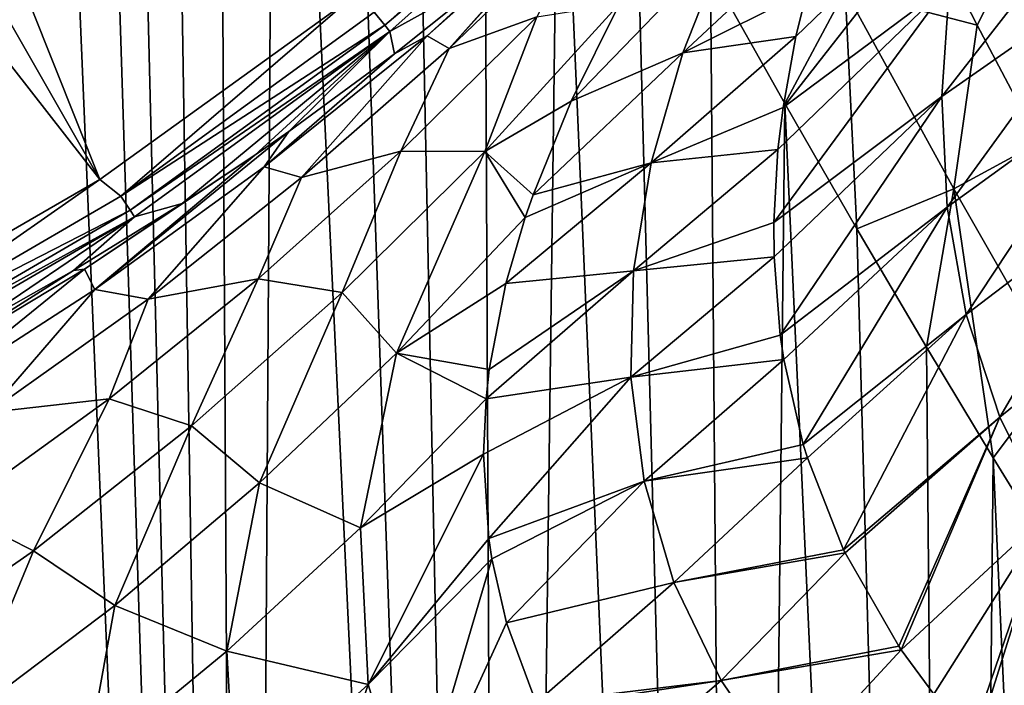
# Model space of a CAD drawing. Header units: metres. Extents: x -109 to 109, y -314 to 82.
# Tile 123 of 191: x 13.72 to 22.16, y -26.58 to -20.87. Entities that reach past the tile are written whole.
import ezdxf

# ---------------------------------------------------------------- set-up
doc = ezdxf.new("R2010")
doc.units = ezdxf.units.M
doc.layers.add('solid_504261_XXX', color=7, linetype='CONTINUOUS')

msp = doc.modelspace()

# ---------------------------------------------------------------- linework, layer by layer
at = {"layer": 'solid_504261_XXX'}
for points in [[(13.280433, -54.5, 209.392929), (15.651811, -54.5, 207.971573), (13.603514, -5.711672, 209.217514)], [(15.651811, -54.5, 207.971573), (14.171043, -7.923075, 208.89595), (13.603514, -5.711672, 209.217514)], [(15.651811, -54.5, 207.971573), (14.533951, -9.102632, 208.681091), (14.171043, -7.923075, 208.89595)], [(15.651811, -54.5, 207.971573), (14.947634, -10.320428, 208.427078), (14.533951, -9.102632, 208.681091)], [(15.651811, -54.5, 207.971573), (15.410064, -11.566695, 208.131317), (14.947634, -10.320428, 208.427078)], [(15.651811, -54.5, 207.971573), (15.919526, -12.83775, 207.790466), (15.410064, -11.566695, 208.131317)], [(15.651811, -54.5, 207.971573), (17.872448, -54.5, 206.324631), (15.919526, -12.83775, 207.790466)], [(17.872448, -54.5, 206.324631), (16.475691, -14.131168, 207.399597), (15.919526, -12.83775, 207.790466)], [(3.335342, -21.745701, 89.789642), (17.164658, -13.761341, 89.789642), (17.164658, -13.761341, 107.255356)], [(3.335342, -21.745701, 107.255356), (3.335342, -21.745701, 89.789642), (17.164658, -13.761341, 107.255356)], [(17.14135, -13.774798, 107.624779), (3.335342, -21.745701, 107.255356), (17.164658, -13.761341, 107.255356)], [(3.335342, -21.745701, 89.789642), (3.351536, -21.736351, 89.588081), (17.164658, -13.761341, 89.789642)], [(3.351536, -21.736351, 89.588081), (17.148455, -13.770697, 89.588028), (17.164658, -13.761341, 89.789642)], [(17.14135, -13.774798, 107.624779), (3.35865, -21.732243, 107.624779), (3.335342, -21.745701, 107.255356)], [(3.351536, -21.736351, 89.588081), (3.401723, -21.707375, 89.382874), (17.148455, -13.770697, 89.588028)], [(17.14135, -13.774798, 107.624779), (17.070246, -13.81585, 107.996506), (3.35865, -21.732243, 107.624779)], [(17.070246, -13.81585, 107.996506), (3.429754, -21.691193, 107.996506), (3.35865, -21.732243, 107.624779)], [(3.401723, -21.707375, 89.382874), (17.09823, -13.799692, 89.382736), (17.148455, -13.770697, 89.588028)], [(3.401723, -21.707375, 89.382874), (3.423428, -21.694843, 89.321541), (17.09823, -13.799692, 89.382736)], [(3.423428, -21.694843, 89.321541), (17.076569, -13.8122, 89.321533), (17.09823, -13.799692, 89.382736)], [(3.423428, -21.694843, 89.321541), (3.491351, -21.655628, 89.169632), (17.076569, -13.8122, 89.321533)], [(17.070246, -13.81585, 107.996506), (17.062254, -13.820463, 108.026939), (3.429754, -21.691193, 107.996506)], [(17.062254, -13.820463, 108.026939), (3.437745, -21.686579, 108.026939), (3.429754, -21.691193, 107.996506)], [(17.062254, -13.820463, 108.026939), (16.947525, -13.886703, 108.372681), (3.437745, -21.686579, 108.026939)], [(3.491351, -21.655628, 89.169632), (17.008551, -13.85147, 89.169441), (17.076569, -13.8122, 89.321533)], [(16.947525, -13.886703, 108.372681), (3.552474, -21.620338, 108.372681), (3.437745, -21.686579, 108.026939)], [(3.491351, -21.655628, 89.169632), (3.628787, -21.576281, 88.947113), (17.008551, -13.85147, 89.169441)], [(16.947525, -13.886703, 108.372681), (16.766958, -13.990952, 108.754692), (3.552474, -21.620338, 108.372681)], [(3.628787, -21.576281, 88.947113), (16.87108, -13.930839, 88.94693), (17.008551, -13.85147, 89.169441)], [(3.628787, -21.576281, 88.947113), (3.693269, -21.539051, 88.863434), (16.87108, -13.930839, 88.94693)], [(3.693269, -21.539051, 88.863434), (16.806725, -13.967994, 88.863426), (16.87108, -13.930839, 88.94693)], [(16.766958, -13.990952, 108.754692), (3.733041, -21.516088, 108.754692), (3.552474, -21.620338, 108.372681)], [(3.693269, -21.539051, 88.863434), (3.822829, -21.464251, 88.717873), (16.806725, -13.967994, 88.863426)], [(16.766958, -13.990952, 108.754692), (16.746874, -14.002549, 108.790718), (3.733041, -21.516088, 108.754692)], [(16.746874, -14.002549, 108.790718), (3.753126, -21.504492, 108.790718), (3.733041, -21.516088, 108.754692)], [(16.746874, -14.002549, 108.790718), (16.51964, -14.133742, 109.142822), (3.753126, -21.504492, 108.790718)], [(3.822829, -21.464251, 88.717873), (16.677092, -14.042837, 88.717789), (16.806725, -13.967994, 88.863426)], [(3.822829, -21.464251, 88.717873), (4.079436, -21.316097, 88.488159), (16.677092, -14.042837, 88.717789)], [(4.079436, -21.316097, 88.488159), (16.42054, -14.190958, 88.488136), (16.677092, -14.042837, 88.717789)], [(16.51964, -14.133742, 109.142822), (3.980361, -21.373299, 109.142822), (3.753126, -21.504492, 108.790718)], [(16.51964, -14.133742, 109.142822), (16.193218, -14.322203, 109.535629), (3.980361, -21.373299, 109.142822)], [(17.872448, -54.5, 206.324631), (17.070036, -15.433405, 206.959137), (16.475691, -14.131168, 207.399597)], [(4.079436, -21.316097, 88.488159), (4.15963, -21.269798, 88.427078), (16.42054, -14.190958, 88.488136)], [(4.15963, -21.269798, 88.427078), (16.340372, -14.237243, 88.427078), (16.42054, -14.190958, 88.488136)], [(4.15963, -21.269798, 88.427078), (4.403952, -21.128738, 88.263573), (16.340372, -14.237243, 88.427078)], [(4.403952, -21.128738, 88.263573), (16.096083, -14.378283, 88.263588), (16.340372, -14.237243, 88.427078)], [(3.980361, -21.373299, 109.142822), (16.193218, -14.322203, 109.535629), (4.306782, -21.184839, 109.535629)], [(4.306782, -21.184839, 109.535629), (16.193218, -14.322203, 109.535629), (15.977015, -14.447027, 109.720642)], [(4.403952, -21.128738, 88.263573), (4.802131, -20.898849, 88.049072), (16.096083, -14.378283, 88.263588)], [(4.802131, -20.898849, 88.049072), (15.697951, -14.608145, 88.04911), (16.096083, -14.378283, 88.263588)], [(4.522993, -21.060011, 109.720642), (4.306782, -21.184839, 109.535629), (15.977015, -14.447027, 109.720642)], [(4.522993, -21.060011, 109.720642), (15.977015, -14.447027, 109.720642), (15.828935, -14.532521, 109.815208)], [(4.522993, -21.060011, 109.720642), (15.828935, -14.532521, 109.815208), (4.671065, -20.97452, 109.815208)], [(4.671065, -20.97452, 109.815208), (15.828935, -14.532521, 109.815208), (15.686013, -14.615037, 109.891815)], [(4.802131, -20.898849, 88.049072), (4.853525, -20.869177, 88.024956), (15.697951, -14.608145, 88.04911)], [(4.814015, -20.891989, 109.89183), (4.671065, -20.97452, 109.815208), (15.686013, -14.615037, 109.891815)], [(4.814015, -20.891989, 109.89183), (15.686013, -14.615037, 109.891815), (15.316963, -14.828108, 110.046402)], [(5.183097, -20.678898, 110.046425), (4.814015, -20.891989, 109.89183), (15.316963, -14.828108, 110.046402)], [(14.406631, -22.241749, 142.88179), (10.797452, -15.92505, 119.136856), (11.643782, -15.317132, 119.136856)], [(16.546894, -20.698954, 142.88179), (14.406631, -22.241749, 142.88179), (11.643782, -15.317132, 119.136856)], [(17.872448, -54.5, 206.324631), (17.699224, -16.737448, 206.465652), (17.070036, -15.433405, 206.959137)], [(14.406631, -22.241749, 142.88179), (9.919452, -16.486258, 119.136856), (10.797452, -15.92505, 119.136856)], [(14.406631, -22.241749, 142.88179), (12.123495, -23.56411, 142.88179), (9.919452, -16.486258, 119.136856)], [(17.872448, -54.5, 206.324631), (18.346525, -18.02128, 205.926773), (17.699224, -16.737448, 206.465652)], [(17.872448, -54.5, 206.324631), (19.920969, -54.5, 204.467957), (18.346525, -18.02128, 205.926773)], [(19.920969, -54.5, 204.467957), (18.997908, -19.261889, 205.350113), (18.346525, -18.02128, 205.926773)], [(18.86623, -19.122166, 144.587738), (16.85144, -20.919388, 144.587738), (16.761377, -20.806944, 143.726547)], [(18.86623, -19.122166, 144.587738), (18.913708, -19.171312, 145.456512), (16.85144, -20.919388, 144.587738)], [(16.85144, -20.919388, 144.587738), (18.913708, -19.171312, 145.456512), (16.893732, -20.973064, 145.456512)], [(16.893732, -20.973064, 145.456512), (18.913708, -19.171312, 145.456512), (17.812449, -20.462723, 151.144928)], [(19.920969, -54.5, 204.467957), (19.645939, -20.455242, 204.739243), (18.997908, -19.261889, 205.350113)], [(20.267237, -21.624239, 160.856537), (20.37793, -21.016766, 160.395218), (21.869682, -19.574537, 161.176163)], [(21.695246, -20.56045, 161.917053), (20.267237, -21.624239, 160.856537), (21.869682, -19.574537, 161.176163)], [(20.37793, -21.016766, 160.395218), (20.472923, -20.622076, 160.108307), (21.869682, -19.574537, 161.176163)], [(21.627954, -21.530029, 162.707901), (21.695246, -20.56045, 161.917053), (23.176056, -19.545576, 162.932358)], [(23.119711, -20.487362, 163.704605), (21.627954, -21.530029, 162.707901), (23.176056, -19.545576, 162.932358)], [(17.401968, -21.117821, 153.214951), (18.557852, -19.819685, 151.781891), (18.65645, -19.731129, 151.869858)], [(18.613316, -19.95451, 153.537537), (17.401968, -21.117821, 153.214951), (18.65645, -19.731129, 151.869858)], [(17.214729, -21.009226, 151.504654), (17.812449, -20.462723, 151.144928), (18.557852, -19.819685, 151.781891)], [(17.214729, -21.009226, 151.504654), (18.557852, -19.819685, 151.781891), (17.401968, -21.117821, 153.214951)], [(21.93302, -20.917303, 202.344772), (21.377329, -19.838436, 203.000885), (20.798941, -20.620275, 203.598923)], [(22.498831, -19.794975, 201.731277), (21.377329, -19.838436, 203.000885), (21.93302, -20.917303, 202.344772)], [(22.498831, -19.794975, 201.731277), (21.93302, -20.917303, 202.344772), (22.464598, -21.923586, 201.675262)], [(18.155022, -20.848166, 155.102829), (17.401968, -21.117821, 153.214951), (18.613316, -19.95451, 153.537537)], [(19.406559, -21.155939, 158.893555), (20.661402, -19.985359, 159.666992), (20.472923, -20.622076, 160.108307)], [(19.78956, -20.184374, 158.263184), (20.661402, -19.985359, 159.666992), (19.406559, -21.155939, 158.893555)], [(19.78956, -20.184374, 158.263184), (18.449232, -21.571716, 157.537491), (18.864857, -20.735176, 157.02948)], [(19.78956, -20.184374, 158.263184), (19.406559, -21.155939, 158.893555), (18.449232, -21.571716, 157.537491)], [(16.893732, -20.973064, 145.456512), (17.812449, -20.462723, 151.144928), (16.934605, -21.163836, 150.449219)], [(17.214729, -21.009226, 151.504654), (16.934605, -21.163836, 150.449219), (17.812449, -20.462723, 151.144928)], [(20.798941, -20.620275, 203.598923), (19.645939, -20.455242, 204.739243), (20.281078, -21.589569, 204.101227)], [(19.920969, -54.5, 204.467957), (20.281078, -21.589569, 204.101227), (19.645939, -20.455242, 204.739243)], [(21.674303, -22.479464, 163.546127), (21.627954, -21.530029, 162.707901), (23.119711, -20.487362, 163.704605)], [(23.155987, -21.407606, 164.523254), (21.674303, -22.479464, 163.546127), (23.119711, -20.487362, 163.704605)], [(20.188057, -22.609812, 161.655167), (20.223299, -21.984406, 161.14122), (21.695246, -20.56045, 161.917053)], [(21.627954, -21.530029, 162.707901), (20.188057, -22.609812, 161.655167), (21.695246, -20.56045, 161.917053)], [(20.223299, -21.984406, 161.14122), (20.267237, -21.624239, 160.856537), (21.695246, -20.56045, 161.917053)], [(19.406559, -21.155939, 158.893555), (20.472923, -20.622076, 160.108307), (20.37793, -21.016766, 160.395218)], [(20.798941, -20.620275, 203.598923), (20.281078, -21.589569, 204.101227), (20.899599, -22.665094, 203.438705)], [(21.73307, -22.321045, 202.532547), (20.798941, -20.620275, 203.598923), (20.899599, -22.665094, 203.438705)], [(21.93302, -20.917303, 202.344772), (20.798941, -20.620275, 203.598923), (21.73307, -22.321045, 202.532547)], [(14.588113, -22.384363, 143.726547), (14.406631, -22.241749, 142.88179), (16.546894, -20.698954, 142.88179)], [(16.761377, -20.806944, 143.726547), (14.588113, -22.384363, 143.726547), (16.546894, -20.698954, 142.88179)], [(17.708481, -22.00246, 156.542984), (18.864857, -20.735176, 157.02948), (18.449232, -21.571716, 157.537491)], [(17.708481, -22.00246, 156.542984), (18.155022, -20.848166, 155.102829), (18.864857, -20.735176, 157.02948)], [(16.85144, -20.919388, 144.587738), (14.588113, -22.384363, 143.726547), (16.761377, -20.806944, 143.726547)], [(18.155022, -20.848166, 155.102829), (16.987869, -21.998779, 154.713028), (17.401968, -21.117821, 153.214951)], [(17.708481, -22.00246, 156.542984), (16.987869, -21.998779, 154.713028), (18.155022, -20.848166, 155.102829)], [(16.85144, -20.919388, 144.587738), (14.666421, -22.505285, 144.587738), (14.588113, -22.384363, 143.726547)], [(16.85144, -20.919388, 144.587738), (16.893732, -20.973064, 145.456512), (14.666421, -22.505285, 144.587738)], [(22.464598, -21.923586, 201.675262), (21.93302, -20.917303, 202.344772), (21.73307, -22.321045, 202.532547)], [(14.666421, -22.505285, 144.587738), (16.893732, -20.973064, 145.456512), (14.70312, -22.562931, 145.456512)], [(14.70312, -22.562931, 145.456512), (16.893732, -20.973064, 145.456512), (15.112458, -22.447218, 149.167297)], [(16.893732, -20.973064, 145.456512), (15.735571, -22.032732, 149.582794), (15.112458, -22.447218, 149.167297)], [(16.893732, -20.973064, 145.456512), (16.028242, -21.829552, 149.786026), (15.735571, -22.032732, 149.582794)], [(15.816586, -22.133808, 151.208649), (16.934605, -21.163836, 150.449219), (17.214729, -21.009226, 151.504654)], [(15.816586, -22.133808, 151.208649), (17.214729, -21.009226, 151.504654), (16.137218, -22.224579, 152.879181)], [(16.893732, -20.973064, 145.456512), (16.934605, -21.163836, 150.449219), (16.028242, -21.829552, 149.786026)], [(17.214729, -21.009226, 151.504654), (17.401968, -21.117821, 153.214951), (16.137218, -22.224579, 152.879181)], [(19.136105, -22.100536, 159.56517), (20.37793, -21.016766, 160.395218), (20.267237, -21.624239, 160.856537)], [(19.406559, -21.155939, 158.893555), (20.37793, -21.016766, 160.395218), (19.136105, -22.100536, 159.56517)], [(15.816586, -22.133808, 151.208649), (16.028242, -21.829552, 149.786026), (16.934605, -21.163836, 150.449219)], [(16.987869, -21.998779, 154.713028), (16.137218, -22.224579, 152.879181), (17.401968, -21.117821, 153.214951)], [(19.406559, -21.155939, 158.893555), (18.123537, -22.372229, 158.064667), (18.449232, -21.571716, 157.537491)], [(19.406559, -21.155939, 158.893555), (19.136105, -22.100536, 159.56517), (18.123537, -22.372229, 158.064667)], [(21.839077, -23.399197, 164.430923), (21.674303, -22.479464, 163.546127), (23.155987, -21.407606, 164.523254)], [(23.288246, -22.296621, 165.386551), (21.839077, -23.399197, 164.430923), (23.155987, -21.407606, 164.523254)], [(20.190374, -22.905525, 161.907333), (20.188057, -22.609812, 161.655167), (21.627954, -21.530029, 162.707901)], [(20.243645, -23.576202, 162.503281), (20.190374, -22.905525, 161.907333), (21.627954, -21.530029, 162.707901)], [(21.674303, -22.479464, 163.546127), (20.243645, -23.576202, 162.503281), (21.627954, -21.530029, 162.707901)], [(17.708481, -22.00246, 156.542984), (18.449232, -21.571716, 157.537491), (18.123537, -22.372229, 158.064667)], [(19.920969, -54.5, 204.467957), (21.777641, -54.5, 202.419434), (20.281078, -21.589569, 204.101227)], [(21.777641, -54.5, 202.419434), (20.899599, -22.665094, 203.438705), (20.281078, -21.589569, 204.101227)], [(19.136105, -22.100536, 159.56517), (20.267237, -21.624239, 160.856537), (20.223299, -21.984406, 161.14122)], [(14.365376, -23.185099, 150.902588), (15.735571, -22.032732, 149.582794), (16.028242, -21.829552, 149.786026)], [(14.365376, -23.185099, 150.902588), (16.028242, -21.829552, 149.786026), (15.816586, -22.133808, 151.208649)], [(22.464598, -21.923586, 201.675262), (21.73307, -22.321045, 202.532547), (22.626266, -23.887751, 201.398834)], [(14.276777, -23.01239, 149.336182), (15.112458, -22.447218, 149.167297), (15.735571, -22.032732, 149.582794)], [(14.276777, -23.01239, 149.336182), (15.735571, -22.032732, 149.582794), (14.365376, -23.185099, 150.902588)], [(16.987869, -21.998779, 154.713028), (15.765018, -23.092552, 154.315933), (16.137218, -22.224579, 152.879181)], [(16.485069, -23.212099, 156.050446), (15.765018, -23.092552, 154.315933), (16.987869, -21.998779, 154.713028)], [(16.485069, -23.212099, 156.050446), (16.987869, -21.998779, 154.713028), (17.708481, -22.00246, 156.542984)], [(16.485069, -23.212099, 156.050446), (17.708481, -22.00246, 156.542984), (16.951563, -23.731697, 157.661087)], [(17.708481, -22.00246, 156.542984), (18.056021, -22.568056, 158.199997), (16.951563, -23.731697, 157.661087)], [(17.708481, -22.00246, 156.542984), (18.123537, -22.372229, 158.064667), (18.056021, -22.568056, 158.199997)], [(18.985411, -23.026031, 160.279953), (20.223299, -21.984406, 161.14122), (20.188057, -22.609812, 161.655167)], [(19.136105, -22.100536, 159.56517), (20.223299, -21.984406, 161.14122), (18.985411, -23.026031, 160.279953)], [(19.136105, -22.100536, 159.56517), (17.890255, -23.135235, 158.60643), (18.056021, -22.568056, 158.199997)], [(19.136105, -22.100536, 159.56517), (18.985411, -23.026031, 160.279953), (17.890255, -23.135235, 158.60643)], [(19.136105, -22.100536, 159.56517), (18.056021, -22.568056, 158.199997), (18.123537, -22.372229, 158.064667)], [(14.365376, -23.185099, 150.902588), (15.816586, -22.133808, 151.208649), (14.820347, -23.267675, 152.536377)], [(15.816586, -22.133808, 151.208649), (16.137218, -22.224579, 152.879181), (14.820347, -23.267675, 152.536377)], [(12.267482, -23.735661, 143.726547), (12.123495, -23.56411, 142.88179), (14.406631, -22.241749, 142.88179)], [(14.588113, -22.384363, 143.726547), (12.267482, -23.735661, 143.726547), (14.406631, -22.241749, 142.88179)], [(15.765018, -23.092552, 154.315933), (14.820347, -23.267675, 152.536377), (16.137218, -22.224579, 152.879181)], [(21.73307, -22.321045, 202.532547), (20.899599, -22.665094, 203.438705), (21.497587, -23.679602, 202.755341)], [(21.73307, -22.321045, 202.532547), (21.497587, -23.679602, 202.755341), (22.068998, -24.628664, 202.058395)], [(22.626266, -23.887751, 201.398834), (21.73307, -22.321045, 202.532547), (22.068998, -24.628664, 202.058395)], [(22.126953, -24.279427, 165.361633), (21.839077, -23.399197, 164.430923), (23.288246, -22.296621, 165.386551)], [(23.519747, -23.144508, 166.292862), (22.126953, -24.279427, 165.361633), (23.288246, -22.296621, 165.386551)], [(14.666421, -22.505285, 144.587738), (12.267482, -23.735661, 143.726547), (14.588113, -22.384363, 143.726547)], [(14.70312, -22.562931, 145.456512), (15.112458, -22.447218, 149.167297), (14.182089, -23.022507, 148.586884)], [(14.276777, -23.01239, 149.336182), (14.182089, -23.022507, 148.586884), (15.112458, -22.447218, 149.167297)], [(14.666421, -22.505285, 144.587738), (12.333244, -23.86384, 144.587738), (12.267482, -23.735661, 143.726547)], [(14.666421, -22.505285, 144.587738), (14.70312, -22.562931, 145.456512), (12.333244, -23.86384, 144.587738)], [(20.274649, -23.785593, 162.696732), (20.243645, -23.576202, 162.503281), (21.674303, -22.479464, 163.546127)], [(20.440565, -24.514847, 163.401199), (20.274649, -23.785593, 162.696732), (21.674303, -22.479464, 163.546127)], [(21.839077, -23.399197, 164.430923), (20.440565, -24.514847, 163.401199), (21.674303, -22.479464, 163.546127)], [(12.333244, -23.86384, 144.587738), (14.70312, -22.562931, 145.456512), (12.364063, -23.924831, 145.456512)], [(12.364063, -23.924831, 145.456512), (14.70312, -22.562931, 145.456512), (13.235665, -23.557497, 148.04184)], [(14.70312, -22.562931, 145.456512), (14.182089, -23.022507, 148.586884), (13.235665, -23.557497, 148.04184)], [(16.951563, -23.731697, 157.661087), (18.056021, -22.568056, 158.199997), (17.890255, -23.135235, 158.60643)], [(18.985411, -23.026031, 160.279953), (20.188057, -22.609812, 161.655167), (20.190374, -22.905525, 161.907333)], [(21.777641, -54.5, 202.419434), (21.497587, -23.679602, 202.755341), (20.899599, -22.665094, 203.438705)], [(18.962948, -23.936573, 161.039597), (20.190374, -22.905525, 161.907333), (20.243645, -23.576202, 162.503281)], [(18.985411, -23.026031, 160.279953), (20.190374, -22.905525, 161.907333), (18.962948, -23.936573, 161.039597)], [(12.770765, -23.916426, 149.080261), (14.182089, -23.022507, 148.586884), (14.276777, -23.01239, 149.336182)], [(12.770765, -23.916426, 149.080261), (14.276777, -23.01239, 149.336182), (12.862747, -24.154993, 150.594543)], [(12.770765, -23.916426, 149.080261), (13.235665, -23.557497, 148.04184), (14.182089, -23.022507, 148.586884)], [(14.276777, -23.01239, 149.336182), (14.365376, -23.185099, 150.902588), (12.862747, -24.154993, 150.594543)], [(18.985411, -23.026031, 160.279953), (17.719305, -24.123835, 159.368469), (17.747465, -23.872749, 159.168289)], [(18.985411, -23.026031, 160.279953), (18.962948, -23.936573, 161.039597), (17.719305, -24.123835, 159.368469)], [(18.985411, -23.026031, 160.279953), (17.747465, -23.872749, 159.168289), (17.890255, -23.135235, 158.60643)], [(15.765018, -23.092552, 154.315933), (14.487677, -24.123104, 153.918182), (14.820347, -23.267675, 152.536377)], [(15.194713, -24.355442, 155.55751), (14.487677, -24.123104, 153.918182), (15.765018, -23.092552, 154.315933)], [(15.194713, -24.355442, 155.55751), (15.765018, -23.092552, 154.315933), (16.485069, -23.212099, 156.050446)], [(16.951563, -23.731697, 157.661087), (17.890255, -23.135235, 158.60643), (17.747465, -23.872749, 159.168289)], [(12.862747, -24.154993, 150.594543), (14.365376, -23.185099, 150.902588), (13.452798, -24.240517, 152.193878)], [(14.365376, -23.185099, 150.902588), (14.820347, -23.267675, 152.536377), (13.452798, -24.240517, 152.193878)], [(15.194713, -24.355442, 155.55751), (16.485069, -23.212099, 156.050446), (15.775828, -24.844082, 157.119705)], [(16.485069, -23.212099, 156.050446), (16.951563, -23.731697, 157.661087), (15.775828, -24.844082, 157.119705)], [(22.53863, -25.110228, 166.339783), (22.126953, -24.279427, 165.361633), (23.519747, -23.144508, 166.292862)], [(14.487677, -24.123104, 153.918182), (13.452798, -24.240517, 152.193878), (14.820347, -23.267675, 152.536377)], [(20.475393, -24.629654, 163.516815), (20.440565, -24.514847, 163.401199), (21.839077, -23.399197, 164.430923)], [(20.785753, -25.418278, 164.350677), (20.475393, -24.629654, 163.516815), (21.839077, -23.399197, 164.430923)], [(22.126953, -24.279427, 165.361633), (20.785753, -25.418278, 164.350677), (21.839077, -23.399197, 164.430923)], [(18.962948, -23.936573, 161.039597), (20.243645, -23.576202, 162.503281), (20.274649, -23.785593, 162.696732)], [(21.777641, -54.5, 202.419434), (22.068998, -24.628664, 202.058395), (21.497587, -23.679602, 202.755341)], [(15.775828, -24.844082, 157.119705), (16.951563, -23.731697, 157.661087), (16.644239, -25.230104, 158.771988)], [(16.951563, -23.731697, 157.661087), (17.719305, -24.123835, 159.368469), (16.644239, -25.230104, 158.771988)], [(16.951563, -23.731697, 157.661087), (17.747465, -23.872749, 159.168289), (17.719305, -24.123835, 159.368469)], [(18.962948, -23.936573, 161.039597), (20.274649, -23.785593, 162.696732), (19.075975, -24.828863, 161.845795)], [(19.075975, -24.828863, 161.845795), (20.274649, -23.785593, 162.696732), (20.440565, -24.514847, 163.401199)], [(22.626266, -23.887751, 201.398834), (22.068998, -24.628664, 202.058395), (22.609051, -25.507008, 201.355347)], [(18.962948, -23.936573, 161.039597), (17.696512, -24.5984, 159.759888), (17.719305, -24.123835, 159.368469)], [(18.962948, -23.936573, 161.039597), (17.742777, -25.320704, 160.390457), (17.696512, -24.5984, 159.759888)], [(18.962948, -23.936573, 161.039597), (19.075975, -24.828863, 161.845795), (17.742777, -25.320704, 160.390457)], [(14.487677, -24.123104, 153.918182), (13.15731, -25.084393, 153.527267), (13.452798, -24.240517, 152.193878)], [(13.839104, -25.425491, 155.073257), (13.15731, -25.084393, 153.527267), (14.487677, -24.123104, 153.918182)], [(13.839104, -25.425491, 155.073257), (14.487677, -24.123104, 153.918182), (15.194713, -24.355442, 155.55751)], [(16.644239, -25.230104, 158.771988), (17.719305, -24.123835, 159.368469), (17.696512, -24.5984, 159.759888)], [(20.798458, -25.444738, 164.379974), (20.785753, -25.418278, 164.350677), (22.126953, -24.279427, 165.361633)], [(21.258947, -26.243532, 165.312836), (20.798458, -25.444738, 164.379974), (22.126953, -24.279427, 165.361633)], [(21.281143, -26.276211, 165.353256), (21.258947, -26.243532, 165.312836), (22.126953, -24.279427, 165.361633)], [(22.53863, -25.110228, 166.339783), (21.281143, -26.276211, 165.353256), (22.126953, -24.279427, 165.361633)], [(13.839104, -25.425491, 155.073257), (15.194713, -24.355442, 155.55751), (14.536295, -25.89414, 156.587769)], [(15.194713, -24.355442, 155.55751), (15.775828, -24.844082, 157.119705), (14.536295, -25.89414, 156.587769)], [(19.075975, -24.828863, 161.845795), (20.440565, -24.514847, 163.401199), (20.475393, -24.629654, 163.516815)], [(16.644239, -25.230104, 158.771988), (17.696512, -24.5984, 159.759888), (16.707649, -26.572691, 159.883621)], [(16.707649, -26.572691, 159.883621), (17.696512, -24.5984, 159.759888), (17.742777, -25.320704, 160.390457)], [(19.075975, -24.828863, 161.845795), (20.475393, -24.629654, 163.516815), (19.331453, -25.697737, 162.700211)], [(19.331453, -25.697737, 162.700211), (20.475393, -24.629654, 163.516815), (20.785753, -25.418278, 164.350677)], [(21.777641, -54.5, 202.419434), (23.42458, -54.5, 200.198792), (22.068998, -24.628664, 202.058395)], [(23.42458, -54.5, 200.198792), (22.609051, -25.507008, 201.355347), (22.068998, -24.628664, 202.058395)], [(14.536295, -25.89414, 156.587769), (15.775828, -24.844082, 157.119705), (15.496494, -26.286198, 158.176498)], [(15.775828, -24.844082, 157.119705), (16.644239, -25.230104, 158.771988), (15.496494, -26.286198, 158.176498)], [(19.075975, -24.828863, 161.845795), (17.769518, -25.495195, 160.549576), (17.742777, -25.320704, 160.390457)], [(19.075975, -24.828863, 161.845795), (17.896273, -26.044691, 161.069611), (17.769518, -25.495195, 160.549576)], [(19.075975, -24.828863, 161.845795), (19.331453, -25.697737, 162.700211), (17.896273, -26.044691, 161.069611)], [(12.420119, -26.415405, 154.607086), (13.15731, -25.084393, 153.527267), (13.839104, -25.425491, 155.073257)], [(21.560825, -26.656622, 165.839005), (21.281143, -26.276211, 165.353256), (22.53863, -25.110228, 166.339783)], [(21.880398, -27.034681, 166.353241), (21.560825, -26.656622, 165.839005), (22.53863, -25.110228, 166.339783)], [(21.921143, -27.079397, 166.416397), (21.880398, -27.034681, 166.353241), (22.53863, -25.110228, 166.339783)], [(23.067406, -25.881859, 167.371475), (21.921143, -27.079397, 166.416397), (22.53863, -25.110228, 166.339783)], [(15.496494, -26.286198, 158.176498), (16.644239, -25.230104, 158.771988), (16.707649, -26.572691, 159.883621)], [(16.707649, -26.572691, 159.883621), (17.742777, -25.320704, 160.390457), (17.769518, -25.495195, 160.549576)], [(19.331453, -25.697737, 162.700211), (20.785753, -25.418278, 164.350677), (20.798458, -25.444738, 164.379974)], [(12.420119, -26.415405, 154.607086), (13.839104, -25.425491, 155.073257), (13.234713, -26.876356, 156.073746)], [(13.839104, -25.425491, 155.073257), (14.536295, -25.89414, 156.587769), (13.234713, -26.876356, 156.073746)], [(16.707649, -26.572691, 159.883621), (17.769518, -25.495195, 160.549576), (17.089714, -27.802217, 161.002747)], [(17.089714, -27.802217, 161.002747), (17.769518, -25.495195, 160.549576), (17.896273, -26.044691, 161.069611)], [(19.331453, -25.697737, 162.700211), (20.798458, -25.444738, 164.379974), (19.736109, -26.537983, 163.604568)], [(19.736109, -26.537983, 163.604568), (20.798458, -25.444738, 164.379974), (21.258947, -26.243532, 165.312836)], [(19.331453, -25.697737, 162.700211), (18.150124, -26.729231, 161.759857), (17.896273, -26.044691, 161.069611)], [(19.331453, -25.697737, 162.700211), (19.736109, -26.537983, 163.604568), (18.150124, -26.729231, 161.759857)], [(13.234713, -26.876356, 156.073746), (14.536295, -25.89414, 156.587769), (14.285016, -27.283503, 157.597641)], [(14.536295, -25.89414, 156.587769), (15.496494, -26.286198, 158.176498), (14.285016, -27.283503, 157.597641)], [(22.28413, -27.44948, 166.960648), (21.921143, -27.079397, 166.416397), (23.067406, -25.881859, 167.371475)], [(17.089714, -27.802217, 161.002747), (17.896273, -26.044691, 161.069611), (18.150124, -26.729231, 161.759857)], [(19.736109, -26.537983, 163.604568), (21.258947, -26.243532, 165.312836), (21.281143, -26.276211, 165.353256)], [(14.285016, -27.283503, 157.597641), (15.496494, -26.286198, 158.176498), (15.572136, -27.60224, 159.222595)], [(15.496494, -26.286198, 158.176498), (16.707649, -26.572691, 159.883621), (15.572136, -27.60224, 159.222595)], [(19.736109, -26.537983, 163.604568), (21.281143, -26.276211, 165.353256), (20.291327, -27.343258, 164.562683)], [(20.291327, -27.343258, 164.562683), (21.281143, -26.276211, 165.353256), (21.560825, -26.656622, 165.839005)], [(15.572136, -27.60224, 159.222595), (16.707649, -26.572691, 159.883621), (15.954123, -28.826839, 160.260818)], [(16.707649, -26.572691, 159.883621), (17.089714, -27.802217, 161.002747), (15.954123, -28.826839, 160.260818)], [(19.736109, -26.537983, 163.604568), (18.172009, -26.776861, 161.809769), (18.150124, -26.729231, 161.759857)], [(19.736109, -26.537983, 163.604568), (18.590605, -27.52021, 162.62381), (18.172009, -26.776861, 161.809769)], [(19.736109, -26.537983, 163.604568), (20.291327, -27.343258, 164.562683), (18.590605, -27.52021, 162.62381)]]:
    msp.add_3dface(points, dxfattribs=at)

doc.saveas('drawing.dxf')
